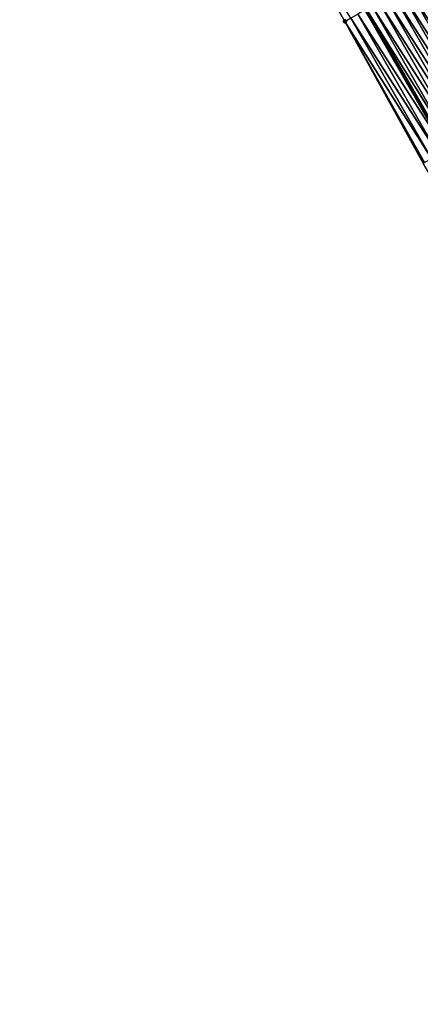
# Model space of a CAD drawing. Header units: feet. Extents: x 2010743 to 2022806, y 818705 to 837694.
# Tile 98 of 256: x 2013830 to 2013880, y 822201 to 822322. Entities that reach past the tile are written whole.
import ezdxf

# ---------------------------------------------------------------- set-up
doc = ezdxf.new("R2010")
doc.units = ezdxf.units.FT
doc.header["$MEASUREMENT"] = 0
doc.layers.add('EP_Travel Lane', color=172, linetype='Continuous', lineweight=53)
doc.layers.add('Road Shots', color=141, linetype='Continuous', lineweight=100)
doc.layers.add('I-77-MM17-21_NB-Surface-Border', color=7, linetype='Continuous')
doc.layers.add('I-77-MM17-21_NB-Surface-TIN', color=7, linetype='Continuous')

msp = doc.modelspace()

# ---------------------------------------------------------------- linework, layer by layer
at = {"layer": 'EP_Travel Lane'}
msp.add_polyline3d([(2013756.62, 822533.91, 281.29), (2013766.02, 822516.36, 281.03), (2013775.43, 822498.72, 280.74), (2013784.92, 822481.01, 280.46), (2013794.44, 822463.43, 280.17), (2013803.97, 822445.84, 279.92), (2013813.85, 822428.19, 279.67), (2013823.71, 822410.79, 279.41), (2013833.57, 822393.37, 279.17), (2013843.41, 822375.96, 278.9), (2013853.24, 822358.55, 278.63), (2013863.22, 822341.11, 278.38), (2013873.18, 822323.77, 278.13), (2013883.17, 822306.41, 277.89), (2013893.2, 822289.11, 277.64), (2013903.23, 822271.81, 277.41), (2013913.4, 822254.45, 277.16), (2013923.53, 822237.21, 276.91), (2013933.68, 822219.96, 276.66), (2013943.85, 822202.74, 276.45), (2013954.01, 822185.51, 276.22)], dxfattribs=at)
at = {"layer": 'I-77-MM17-21_NB-Surface-Border', "color": 3, "linetype": 'Continuous', "lineweight": -3}
msp.add_polyline3d([(2013952.09, 822184.38, 276.31), (2013941.68, 822201.46, 276.55), (2013931.64, 822218.75, 276.76), (2013920.97, 822235.71, 277.05), (2013910.94, 822253.01, 277.28), (2013900.43, 822270.19, 277.54), (2013890.33, 822287.45, 277.78), (2013880.22, 822304.7, 278.03), (2013870.53, 822322.24, 278.24), (2013860.62, 822339.61, 278.47), (2013850.88, 822357.21, 278.72), (2013841.87, 822375.09, 278.94), (2013832.79, 822392.93, 279.2), (2013823.42, 822410.63, 279.43), (2013812.36, 822427.35, 279.72), (2013802.52, 822445.06, 279.98), (2013792.77, 822462.52, 280.22), (2013784.79, 822480.94, 280.46), (2013774.39, 822498.16, 280.77), (2013765.54, 822516.1, 281.05), (2013755.88, 822533.51, 281.34)], dxfattribs=at)
at = {"layer": 'I-77-MM17-21_NB-Surface-TIN', "color": 128, "linetype": 'Continuous', "lineweight": -3}
for points in [[(2013870.53, 822322.24, 278.24), (2013871.25, 822322.65, 278.2), (2013860.62, 822339.61, 278.47)], [(2013889.03, 822309.79, 277.68), (2013879.05, 822327.14, 277.92), (2013878.18, 822326.64, 277.95)], [(2013889.89, 822310.29, 277.65), (2013879.92, 822327.64, 277.89), (2013879.05, 822327.14, 277.92)], [(2013889.03, 822309.79, 277.68), (2013889.89, 822310.29, 277.65), (2013879.05, 822327.14, 277.92)], [(2013887.29, 822308.79, 277.74), (2013877.32, 822326.14, 277.98), (2013876.45, 822325.64, 278)], [(2013888.16, 822309.29, 277.71), (2013878.18, 822326.64, 277.95), (2013877.32, 822326.14, 277.98)], [(2013887.29, 822308.79, 277.74), (2013888.16, 822309.29, 277.71), (2013877.32, 822326.14, 277.98)], [(2013888.16, 822309.29, 277.71), (2013889.03, 822309.79, 277.68), (2013878.18, 822326.64, 277.95)], [(2013884.7, 822307.29, 277.84), (2013874.72, 822324.65, 278.07), (2013873.85, 822324.15, 278.11)], [(2013885.56, 822307.79, 277.8), (2013875.58, 822325.15, 278.03), (2013874.72, 822324.65, 278.07)], [(2013884.7, 822307.29, 277.84), (2013885.56, 822307.79, 277.8), (2013874.72, 822324.65, 278.07)], [(2013886.43, 822308.29, 277.77), (2013876.45, 822325.64, 278), (2013875.58, 822325.15, 278.03)], [(2013885.56, 822307.79, 277.8), (2013886.43, 822308.29, 277.77), (2013875.58, 822325.15, 278.03)], [(2013886.43, 822308.29, 277.77), (2013887.29, 822308.79, 277.74), (2013876.45, 822325.64, 278)], [(2013882.96, 822306.29, 277.9), (2013872.98, 822323.65, 278.14), (2013872.12, 822323.15, 278.17)], [(2013872.98, 822323.65, 278.14), (2013883.17, 822306.41, 277.89), (2013873.18, 822323.77, 278.13)], [(2013882.96, 822306.29, 277.9), (2013883.17, 822306.41, 277.89), (2013872.98, 822323.65, 278.14)], [(2013883.83, 822306.79, 277.87), (2013873.85, 822324.15, 278.11), (2013873.18, 822323.77, 278.13)], [(2013883.83, 822306.79, 277.87), (2013873.18, 822323.77, 278.13), (2013883.17, 822306.41, 277.89)], [(2013883.83, 822306.79, 277.87), (2013884.7, 822307.29, 277.84), (2013873.85, 822324.15, 278.11)], [(2013881.23, 822305.29, 277.98), (2013871.25, 822322.65, 278.2), (2013870.53, 822322.24, 278.24)], [(2013880.22, 822304.7, 278.03), (2013880.37, 822304.79, 278.02), (2013870.53, 822322.24, 278.24)], [(2013880.37, 822304.79, 278.02), (2013881.23, 822305.29, 277.98), (2013870.53, 822322.24, 278.24)], [(2013882.1, 822305.79, 277.94), (2013872.12, 822323.15, 278.17), (2013871.25, 822322.65, 278.2)], [(2013881.23, 822305.29, 277.98), (2013882.1, 822305.79, 277.94), (2013871.25, 822322.65, 278.2)], [(2013882.1, 822305.79, 277.94), (2013882.96, 822306.29, 277.9), (2013872.12, 822323.15, 278.17)]]:
    msp.add_3dface(points, dxfattribs=at)
at = {"layer": 'Road Shots', "lineweight": 100}
msp.add_point((2013870.53, 822322.24, 278.24), dxfattribs=at)

doc.saveas('drawing.dxf')
